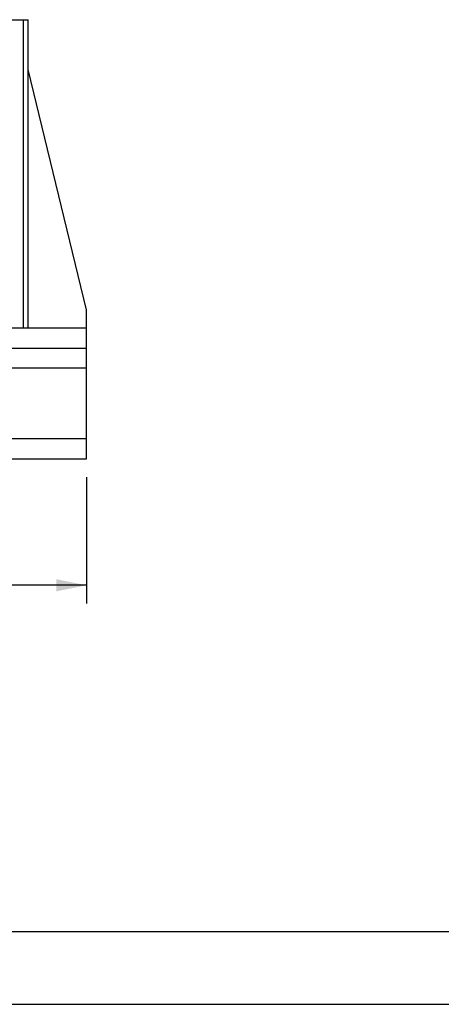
# Model space of a CAD drawing. Header units: millimetres. Extents: x 0 to 5600, y -1552 to 3960.
# Tile 9 of 199: x 1668 to 2133, y 0 to 1085. Entities that reach past the tile are written whole.
import ezdxf

# ---------------------------------------------------------------- set-up
doc = ezdxf.new("R2010")
doc.units = ezdxf.units.MM
doc.header["$LTSCALE"] = 308
doc.layers.get('0').update_dxf_attribs({"linetype": 'CONTINUOUS'})
doc.layers.add('06___PRT_ALL_SURFS', color=7, linetype='CONTINUOUS')
doc.styles.get("Standard").update_dxf_attribs({"font": 'txt', "width": 0.9})
doc.dimstyles.new('DIMSTYLE_1', dxfattribs={"dimtxt": 20, "dimasz": 33.333333, "dimexe": 1.5, "dimexo": 1.5, "dimgap": 0.375, "dimtad": 1, "dimdec": 0, "dimzin": 0, "dimdsep": 46, "dimtxsty": 'Standard', "dimblk": '_FILLED', "dimblk1": '_FILLED', "dimblk2": '_FILLED', "dimcen": 0.09, "dimazin": 0, "dimtp": 1.2, "dimtm": 1.2, "dimtfac": 1, "dimtdec": 0, "dimtofl": 0, "dimtmove": 0, "dimatfit": 3, "dimldrblk": '_FILLED', "dimfxl": 0, "dimtolj": 1, "dimtzin": 0, "dimarcsym": 0})

# ---------------------------------------------------------------- blocks, each defined once
blk = doc.blocks.new('_FILLED')
at = {"color": 0, "linetype": 'ByBlock'}
blk.add_solid([(0, 0), (-1, 0.2), (-1, -0.2)], dxfattribs=at)
blk = doc.blocks.new('*D2')
at = {"color": 2, "linetype": 'Continuous'}
for p, q in [((541.6, 580.9), (541.6, 441.7)), ((1741.6, 580.9), (1741.6, 441.7)), ((541.6, 461.7), (1141.6, 461.7)), ((1741.6, 461.7), (1141.6, 461.7))]:
    blk.add_line(p, q, dxfattribs=at)
at = {"color": 2, "linetype": 'Continuous', "xscale": 33.3333333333, "yscale": 33.3333333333, "zscale": 33.3333333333, "rotation": 180}
blk.add_blockref('_FILLED', (541.6, 461.7), dxfattribs=at)
at = {"color": 2, "linetype": 'Continuous', "xscale": 33.3333333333, "yscale": 33.3333333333, "zscale": 33.3333333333}
blk.add_blockref('_FILLED', (1741.6, 461.7), dxfattribs=at)
at = {"color": 2, "linetype": 'Continuous', "insert": (1114.3, 486.7), "char_height": 20, "width": 162, "attachment_point": 2, "line_spacing_factor": 0.9}
blk.add_mtext('1200 REF.', dxfattribs=at)

msp = doc.modelspace()

# ---------------------------------------------------------------- linework, layer by layer
at = {"color": 7, "linetype": 'Continuous'}
for p, q in [((1589.1, 1084.9), (1677, 1084.9)), ((1672, 744.9), (1672, 1084.9)), ((1677, 744.9), (1677, 1084.9)), ((1741.6, 744.9), (541.6, 744.9)), ((1741.6, 600.9), (1741.6, 744.9)), ((541.6, 722.9), (1741.6, 722.9)), ((1741.6, 700.9), (1641.6, 700.9)), ((1741.6, 622.9), (541.6, 622.9)), ((541.6, 600.9), (1741.6, 600.9)), ((5506.7, 80), (80, 80)), ((0, 0), (5600, 0))]:
    msp.add_line(p, q, dxfattribs=at)
at = {"layer": '06___PRT_ALL_SURFS', "color": 7, "linetype": 'Continuous'}
for p, q in [((1741.6, 765.3), (1677, 1029.9)), ((1741.6, 744.9), (1741.6, 765.3))]:
    msp.add_line(p, q, dxfattribs=at)

# ---------------------------------------------------------------- dimensions: what is measured, and where the dimension line sits
at = {"color": 2, "linetype": 'Continuous'}
dim = msp.add_linear_dim(base=(1741.6, 461.7), p1=(541.6, 582.4), p2=(1741.6, 582.4), text='<> REF.', dimstyle='DIMSTYLE_1', dxfattribs=at)
dim.commit()
dim.dimension.update_dxf_attribs({"geometry": '*D2', "text_midpoint": (1114.3, 461.7), "dimtype": 160})

doc.saveas('drawing.dxf')
